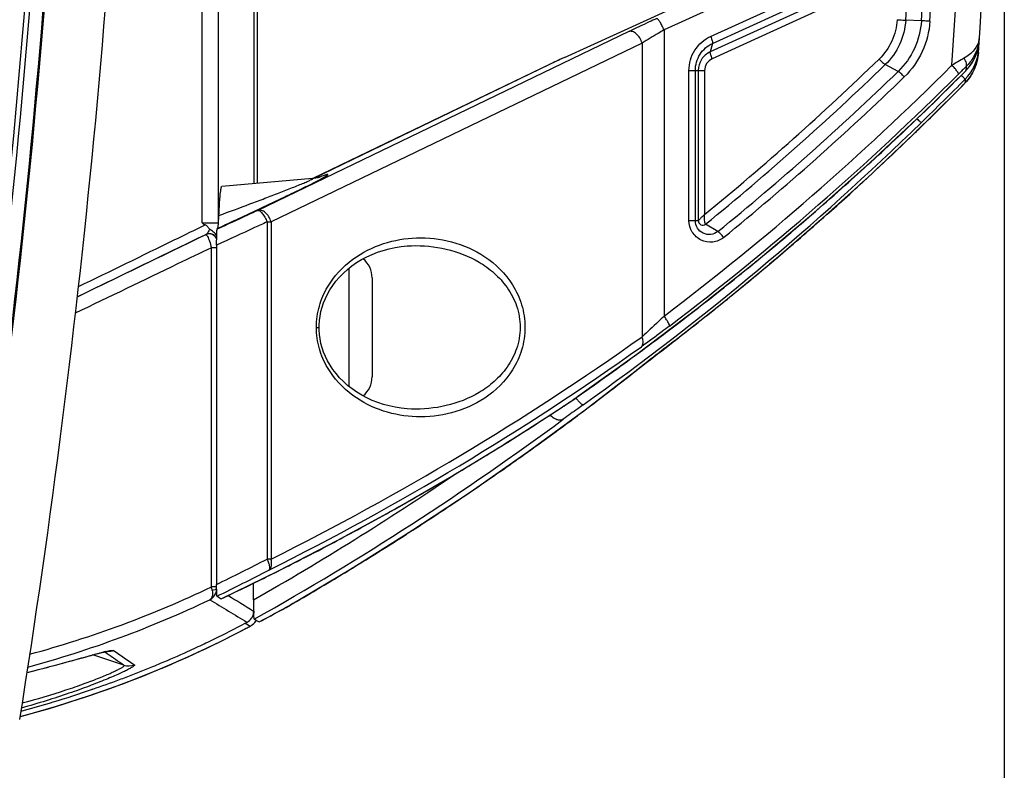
# Model space of a CAD drawing. Header units: millimetres. Extents: x 0 to 420, y 0 to 297.
# Tile 14 of 82: x 154 to 173, y 40 to 55. Entities that reach past the tile are written whole.
import ezdxf

# ---------------------------------------------------------------- set-up
doc = ezdxf.new("R2010")
doc.units = ezdxf.units.MM
doc.header["$LTSCALE"] = 23.1
doc.layers.get('0').update_dxf_attribs({"linetype": 'CONTINUOUS'})
doc.layers.add('06___PRT_ALL_SURFS', color=7, linetype='CONTINUOUS')
doc.layers.add('DIM_PILOTEES', color=7, linetype='CONTINUOUS')
doc.styles.get("Standard").update_dxf_attribs({"font": 'txt', "width": 0.7})
doc.dimstyles.new('DIMSTYLE_3', dxfattribs={"dimtxt": 2.5, "dimasz": 3.5, "dimexe": 2, "dimexo": 0, "dimtad": 1, "dimdec": 1, "dimlfac": 3.333333, "dimdsep": 46, "dimtxsty": 'Standard', "dimblk": '_FILLED', "dimblk1": '_FILLED', "dimblk2": '_FILLED', "dimcen": 0.09, "dimazin": 2, "dimtp": 0.5, "dimtm": 0.5, "dimtfac": 1, "dimtdec": 1, "dimtofl": 0, "dimtmove": 0, "dimatfit": 3, "dimldrblk": '_FILLED', "dimfxl": 0, "dimtolj": 1, "dimarcsym": 0})

# ---------------------------------------------------------------- blocks, each defined once
blk = doc.blocks.new('_FILLED')
at = {"color": 0, "linetype": 'ByBlock'}
blk.add_solid([(0, 0), (-1, 0.1429), (-1, -0.1429)], dxfattribs=at)
blk = doc.blocks.new('*D6')
at = {"layer": 'DIM_PILOTEES', "color": 2, "linetype": 'Continuous'}
for p, q in [((73.66, 69.034), (73.66, 26.35)), ((172.718, 69.034), (172.718, 26.35)), ((73.66, 28.35), (123.189, 28.35)), ((172.718, 28.35), (123.189, 28.35))]:
    blk.add_line(p, q, dxfattribs=at)
at = {"layer": 'DIM_PILOTEES', "color": 2, "linetype": 'Continuous', "xscale": 3.5, "yscale": 3.5, "zscale": 3.5, "rotation": 180}
blk.add_blockref('_FILLED', (73.66, 28.35), dxfattribs=at)
at = {"layer": 'DIM_PILOTEES', "color": 2, "linetype": 'Continuous', "xscale": 3.5, "yscale": 3.5, "zscale": 3.5}
blk.add_blockref('_FILLED', (172.718, 28.35), dxfattribs=at)
at = {"layer": 'DIM_PILOTEES', "color": 2, "linetype": 'Continuous', "insert": (123.189, 31.475), "char_height": 2.5, "width": 13.39286, "attachment_point": 2, "line_spacing_factor": 0.9}
blk.add_mtext('{\\ftxt;\\W0.0001;\\H0.0001;\\~}{\\ftxt;\\W3.5714285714;\\H2.5; }{\\ftxt;\\W0.0001;\\H0.0001;\\~}', dxfattribs=at)

msp = doc.modelspace()

# ---------------------------------------------------------------- linework, layer by layer
at = {"color": 7, "linetype": 'Continuous'}
for p, q in [((169.2475, 55.7271), (166.1975, 54.3353)), ((164.2898, 53.8093), (167.8233, 55.4218)), ((164.2914, 53.8098), (167.8231, 55.4215)), ((167.0896, 54.2109), (169.4427, 55.2847)), ((167.1278, 54.0787), (169.4808, 55.1525)), ((169.4309, 54.9869), (167.0779, 53.9131)), ((157.3437, 50.6374), (157.3437, 54.8745)), ((157.6541, 50.6374), (157.6541, 54.8745)), ((158.3315, 54.8745), (158.3315, 51.3887)), ((158.4036, 51.3951), (158.4036, 54.8745)), ((158.4037, 51.3951), (158.4037, 54.8745)), ((169.4691, 54.8547), (167.1161, 53.7809)), ((171.1288, 54.5104), (170.8276, 54.5221)), ((165.5196, 54.3034), (158.4087, 50.8748)), ((166.1975, 54.3353), (166.1975, 48.8488)), ((165.7743, 54.0847), (158.6634, 50.656)), ((165.7743, 54.0847), (165.7743, 48.454)), ((167.1278, 54.0787), (167.0779, 53.9131)), ((172.2093, 53.9555), (172.2254, 54.0282)), ((164.2898, 53.8093), (164.2255, 53.7798)), ((164.2898, 53.8093), (164.2914, 53.8098)), ((172.223, 53.9048), (172.2227, 53.9003)), ((159.4683, 51.4884), (164.0093, 53.6779)), ((164.0019, 53.6747), (164.0093, 53.6779)), ((170.6831, 53.5401), (170.4369, 53.6716)), ((171.9853, 53.6327), (171.9795, 53.5536)), ((166.6743, 53.5585), (166.9745, 53.5585)), ((166.6743, 50.6819), (166.6743, 53.5585)), ((166.7966, 50.6819), (166.7966, 53.5585)), ((166.8522, 53.5585), (166.8522, 50.6819)), ((166.9745, 53.5585), (166.9745, 50.7991)), ((171.9795, 53.5536), (171.9796, 53.5534)), ((171.962, 53.3149), (171.9618, 53.3122)), ((171.962, 53.3149), (171.9618, 53.3122)), ((171.9645, 53.3147), (171.9618, 53.3122)), ((171.9662, 53.3718), (171.962, 53.3149)), ((171.9677, 53.3912), (171.9662, 53.3718)), ((171.8185, 53.1657), (171.7929, 53.1403)), ((171.8185, 53.1657), (171.793, 53.1401)), ((171.8193, 53.1664), (171.8185, 53.1657)), ((171.8193, 53.1664), (171.8657, 53.2133)), ((171.1405, 52.7222), (171.1402, 52.7217)), ((159.4554, 51.4871), (157.7211, 51.3353)), ((157.3437, 50.6374), (157.6541, 50.6374)), ((158.5885, 50.656), (158.6634, 50.656)), ((158.5885, 50.656), (158.5885, 44.1928)), ((158.6634, 50.656), (158.6634, 44.1928)), ((166.6743, 50.6819), (166.8522, 50.6819)), ((167.2284, 50.4709), (166.9936, 50.6128)), ((169.2066, 50.6999), (169.1059, 50.6119)), ((169.2068, 50.6997), (169.1065, 50.6112)), ((157.4192, 50.4153), (157.4132, 50.4107)), ((157.6306, 50.5149), (157.6421, 50.5328)), ((157.6208, 50.2122), (157.6208, 43.7072)), ((157.6208, 50.1603), (157.5209, 50.1603)), ((157.5209, 43.6579), (157.5209, 50.1603)), ((168.3258, 49.9383), (168.2178, 49.8463)), ((168.3264, 49.9377), (168.218, 49.8461)), ((160.1551, 49.7646), (160.1551, 47.5043)), ((160.5991, 49.5845), (160.5991, 47.6845)), ((159.5324, 48.6345), (159.5847, 48.6345)), ((166.2353, 48.2514), (166.3707, 48.3559)), ((166.4072, 48.3847), (166.3696, 48.3553)), ((166.4074, 48.3844), (166.3696, 48.3553)), ((166.3707, 48.3559), (166.3696, 48.3553)), ((165.7138, 47.8462), (165.6594, 47.804)), ((165.7138, 47.8462), (165.6596, 47.8034)), ((165.7195, 47.8507), (165.7138, 47.8462)), ((165.7199, 47.8506), (165.7138, 47.8462)), ((164.5416, 47.308), (164.5406, 47.3072)), ((164.2248, 47.0931), (164.2299, 47.0964)), ((164.2248, 47.0931), (164.2299, 47.0964)), ((164.225, 47.0929), (164.2769, 47.1273)), ((164.2299, 47.0964), (164.225, 47.0929)), ((161.3807, 44.7476), (161.2594, 44.6703)), ((161.3807, 44.7474), (161.2597, 44.6695)), ((158.6634, 44.1928), (158.5885, 44.1928)), ((160.2242, 44.0203), (160.141, 43.9695)), ((157.621, 43.6579), (157.5209, 43.6579)), ((158.3268, 43.4108), (158.3268, 43.7317)), ((157.6282, 43.4798), (157.7085, 43.4305)), ((157.7085, 43.4305), (157.8621, 43.5051)), ((157.7085, 43.4305), (157.8626, 43.5037)), ((157.709, 43.4304), (157.7085, 43.4305)), ((159.084, 43.3414), (159.029, 43.3092)), ((159.0841, 43.3411), (159.029, 43.3092)), ((159.029, 43.3092), (159.0321, 43.3107)), ((158.343, 43.0424), (158.4346, 42.9866)), ((158.1689, 42.9627), (158.203, 42.98)), ((158.1692, 42.9622), (158.203, 42.98)), ((158.1698, 42.9632), (158.1868, 42.953)), ((158.1698, 42.9632), (158.1868, 42.953)), ((158.1868, 42.953), (158.2141, 42.9365)), ((158.2141, 42.9365), (158.2642, 42.9064)), ((158.2642, 42.9064), (158.267, 42.9077)), ((158.3595, 42.9842), (158.3791, 43.0115)), ((158.3791, 43.0115), (158.3828, 43.0181)), ((158.4349, 42.9866), (158.4346, 42.9866)), ((154.8025, 42.2339), (155.0981, 42.3154)), ((155.0981, 42.3154), (155.1594, 42.3322)), ((155.8447, 42.1604), (155.2482, 42.3563)), ((155.4805, 42.4147), (155.522, 42.3856)), ((155.2381, 41.699), (155.2478, 41.7023)), ((155.2394, 41.6964), (155.2491, 41.6998))]:
    msp.add_line(p, q, dxfattribs=at)
for points in [[(172.2254, 54.0282), (172.2355, 54.102), (172.2375, 54.1284)], [(171.9645, 53.3147), (171.9822, 53.3336), (172.027, 53.3868), (172.0683, 53.4442), (172.1057, 53.5057), (172.1388, 53.571), (172.1672, 53.6399), (172.1904, 53.7123), (172.208, 53.7878), (172.2197, 53.8661), (172.2227, 53.9003)], [(171.9796, 53.5534), (171.9949, 53.5694), (172.0436, 53.6256), (172.0874, 53.6857), (172.1262, 53.7491), (172.1595, 53.8156), (172.1873, 53.8845), (172.2093, 53.9555)], [(164.2255, 53.7798), (164.1795, 53.7585), (164.1349, 53.7378), (164.0919, 53.7176), (164.0509, 53.6981), (164.0119, 53.6795), (159.4675, 51.4883)], [(171.1403, 52.7218), (171.2492, 52.8277), (171.4027, 52.9779), (171.5556, 53.1288), (171.7079, 53.2803), (171.8597, 53.4324), (171.9796, 53.5534)], [(171.8657, 53.2133), (171.8994, 53.2477), (171.9314, 53.2805), (171.9645, 53.3147)], [(166.3707, 48.3559), (167.3011, 49.0899), (168.2486, 49.8717), (169.178, 50.6741), (170.0888, 51.4966), (170.9807, 52.3389), (171.8193, 53.1664)], [(164.5406, 47.3072), (165.6779, 48.1214), (166.8312, 48.9936), (167.9602, 49.8956), (169.0643, 50.8269), (170.1428, 51.7867), (171.1403, 52.7218)], [(159.5985, 51.5129), (159.5988, 51.513), (159.5979, 51.5127), (159.5941, 51.5116), (159.5872, 51.5097), (159.5769, 51.507), (159.563, 51.5037), (159.5453, 51.5), (159.5242, 51.496), (159.5, 51.4922), (159.4732, 51.4889), (159.4554, 51.4871)], [(159.5847, 48.6345), (159.5854, 48.6773), (159.5911, 48.7655), (159.6026, 48.8519), (159.6196, 48.9374), (159.6423, 49.0219), (159.6706, 49.1058), (159.7048, 49.1892), (159.7452, 49.2722), (159.7923, 49.3549), (159.8462, 49.437), (159.9076, 49.5182), (159.9757, 49.5972), (160.0498, 49.6727), (160.1296, 49.7444), (160.2147, 49.8118), (160.3047, 49.8746), (160.3993, 49.9324), (160.498, 49.9852), (160.6005, 50.0326), (160.7063, 50.0744), (160.8151, 50.1105), (160.9265, 50.1408), (161.0402, 50.165), (161.1557, 50.1832), (161.2726, 50.1951), (161.3583, 50.1997)], [(161.3583, 47.0692), (161.2755, 47.0737), (161.1586, 47.0854), (161.0431, 47.1034), (160.9295, 47.1274), (160.8181, 47.1575), (160.7093, 47.1934), (160.6035, 47.2351), (160.501, 47.2823), (160.4023, 47.3348), (160.3077, 47.3925), (160.2176, 47.455), (160.1324, 47.5222), (160.0525, 47.5937), (159.9783, 47.669), (159.91, 47.7477), (159.8484, 47.8289), (159.7942, 47.9108), (159.7469, 47.9935), (159.7062, 48.0764), (159.6718, 48.1597), (159.6433, 48.2436), (159.6205, 48.3281), (159.6032, 48.4135), (159.5915, 48.4999), (159.5855, 48.5879), (159.5847, 48.6345)], [(165.7199, 47.8506), (165.7441, 47.8697), (165.8005, 47.914), (165.8619, 47.962), (165.9279, 48.0134), (165.9985, 48.0682), (166.0734, 48.1263), (166.1524, 48.1874), (166.2353, 48.2514)], [(159.0363, 43.3131), (160.1887, 43.9983), (161.3462, 44.7248), (162.4813, 45.4762), (163.5934, 46.2518), (164.6825, 47.051), (165.7199, 47.8506)], [(164.2769, 47.1273), (164.3203, 47.1563), (164.366, 47.1872), (164.4141, 47.2199), (164.4643, 47.2544), (164.5165, 47.2904), (164.5406, 47.3072)], [(157.709, 43.4304), (158.8081, 43.9665), (159.9317, 44.5471), (161.0386, 45.1524), (162.1283, 45.7821), (163.2006, 46.4357), (164.225, 47.0929)], [(158.4349, 42.9866), (158.4924, 43.0173), (158.6078, 43.0793), (158.723, 43.1417), (158.8381, 43.2043), (158.953, 43.2672), (159.032, 43.3107)], [(153.8552, 41.1739), (153.9109, 41.1879), (154.5495, 41.3706), (155.1863, 41.5752), (155.8204, 41.8019), (156.4505, 42.0506), (157.0756, 42.3214), (157.6948, 42.6143), (158.267, 42.9077)], [(158.267, 42.9077), (158.283, 42.9169), (158.3111, 42.9365), (158.3368, 42.959), (158.3595, 42.9842)], [(155.1594, 42.3322), (155.2159, 42.3475), (155.2424, 42.3547), (155.2676, 42.3615), (155.2918, 42.3679), (155.3147, 42.3739), (155.3365, 42.3796), (155.3572, 42.385), (155.3768, 42.39), (155.3953, 42.3946), (155.4126, 42.3989), (155.4289, 42.4028), (155.4441, 42.4064), (155.4581, 42.4097), (155.4711, 42.4127), (155.483, 42.4153), (155.4938, 42.4175), (155.5035, 42.4195), (155.512, 42.4211), (155.5193, 42.4225), (155.5253, 42.4235), (155.53, 42.4242), (155.5333, 42.4247), (155.5338, 42.4248)], [(153.9829, 42.0179), (154.0224, 42.0278), (154.0838, 42.0433), (154.1438, 42.0586), (154.2025, 42.0736), (154.2598, 42.0885), (154.3158, 42.1031), (154.3705, 42.1174), (154.4238, 42.1315), (154.4758, 42.1453), (154.5265, 42.1589), (154.5758, 42.1722), (154.6238, 42.1851), (154.6704, 42.1978), (154.7158, 42.2102), (154.8025, 42.2339)]]:
    msp.add_lwpolyline(points, dxfattribs=at)
for centre, radius, start, end in [((-58.5645, 69.0345), 230.7916, 356.179959, 3.820042), ((-58.6733, 69.0345), 231.3915, 356.251007, 3.748993), ((-62.4771, 69.1544), 233.7631, 356.411242, 359.970622), ((-62.3608, 69.1544), 233.9484, 356.411223, 359.970629), ((-62.3393, 69.1542), 234.0895, 356.411363, 359.970686), ((-21.3056, 69.0348), 175.8343, 351.299123, 358.980441), ((-21.3013, 69.0348), 175.9254, 351.298914, 358.980418), ((-21.1355, 69.0348), 176.0153, 351.216918, 358.980961), ((-21.0896, 69.0348), 175.991, 351.214689, 358.98082), ((171.3902, 54.2461), 0.8532, 345.13319, 356.30047), ((171.8765, 54.2147), 0.3659, 348.74789, 356.29712), ((171.3391, 54.1864), 0.9003, 318.08422, 351.95598), ((171.3388, 54.1865), 0.9006, 351.95341, 356.30328), ((170.5239, 40.109), 15.0519, 114.46072, 115.52261), ((187.5704, 26.8417), 31.1538, 120.09887, 120.5947), ((171.3274, 54.026), 0.9016, 315.24521, 356.27013), ((168.3897, 44.5921), 10.0866, 115.5549, 115.73941), ((133.5191, 91.9005), 54.0493, 307.20028, 314.96489), ((133.1382, 92.169), 53.4449, 309.27964, 314.08104), ((133.2284, 92.0916), 53.4843, 309.1468, 314.08227), ((190.4633, 34.8693), 26.3344, 134.561, 135.00321), ((133.4756, 91.9005), 54.2891, 307.20157, 314.96604), ((133.2801, 92.1624), 53.7649, 309.155, 314.08111), ((133.2988, 92.1604), 53.9082, 309.15507, 314.0811), ((133.1537, 91.8961), 54.5673, 314.11856, 315.35883), ((171.3396, 54.1858), 0.8996, 315.34343, 318.08688), ((133.0955, 91.9067), 54.7219, 314.02967, 315.26409), ((161.1868, 63.7174), 14.9789, 315.21637, 315.77865), ((162.4747, 62.4625), 13.1808, 315.78322, 315.90722), ((163.1461, 61.8122), 12.2461, 315.90696, 316.04476), ((171.3144, 53.9418), 0.9031, 315.80102, 316.03207), ((132.7727, 91.9021), 55.0007, 314.14434, 315.1903), ((133.474, 91.9028), 54.3497, 312.36719, 313.87128), ((132.7742, 91.901), 54.9417, 305.45676, 314.27469), ((132.7731, 91.9016), 55.0001, 313.8868, 314.14435), ((132.7744, 91.9004), 54.9983, 312.59908, 313.88679), ((133.465, 91.9125), 54.3629, 311.65533, 312.36726), ((160.9099, 47.9579), 3.7927, 109.6446, 110.39477), ((161.5216, 46.3015), 5.5585, 110.35442, 110.59454), ((157.2897, 55.8598), 4.9621, 297.6506, 298.1588), ((132.7733, 91.9016), 55, 311.4853, 312.59906), ((133.4736, 91.9028), 54.35, 310.85353, 311.65534), ((133.4803, 91.8952), 54.3398, 309.73763, 310.85347), ((81.6556, 214.4398), 180.664, 294.872232, 295.013742), ((151.5677, 50.6375), 6.0864, 359.7575, 359.99862), ((132.7736, 91.9013), 54.9995, 310.27222, 311.34593), ((157.4776, 50.2769), 0.1486, 112.9279, 115.71574), ((157.4842, 50.2801), 0.15, 23.1811, 115.6857), ((157.4782, 50.2755), 0.15, 17.03104, 112.92095), ((133.4789, 91.8969), 54.342, 309.37132, 309.73763), ((160.123, 49.5845), 0.4761, 0, 49.92751), ((133.4791, 91.8967), 54.3417, 307.89981, 309.37131), ((132.7744, 91.9004), 54.9983, 309.03151, 310.12436), ((132.7726, 91.9026), 55.0012, 307.70009, 309.0315), ((133.4743, 91.903), 54.3497, 307.09012, 307.89973), ((133.4662, 91.9137), 54.3631, 306.38359, 307.09014), ((134.8896, 91.9295), 53.329, 296.47414, 305.3897), ((134.7333, 91.9296), 53.5688, 296.48093, 305.39587), ((133.4734, 91.9038), 54.3509, 304.86347, 306.38366), ((130.9031, 91.944), 56.1819, 307.09275, 308.21703), ((181.849, 27.4008), 26.0454, 128.10402, 128.26399), ((160.123, 47.6845), 0.4761, 310.06671, 360), ((156.1601, 59.3113), 14.6399, 303.65437, 304.92529), ((165.6686, 48.1665), 1.4587, 217.31194, 218.13131), ((134.7372, 91.9281), 53.6628, 301.88014, 303.33256), ((158.4689, 55.8522), 10.4811, 303.34315, 303.62759), ((130.9025, 91.9448), 56.1829, 306.72636, 307.09274), ((130.9017, 91.9518), 56.0817, 299.29518, 306.50649), ((130.898, 91.9508), 56.1904, 305.78885, 306.72635), ((134.7353, 91.9311), 53.6664, 301.39101, 301.88014), ((130.9027, 91.9444), 56.1824, 305.48152, 305.78883), ((134.7333, 91.9344), 53.6702, 300.4835, 301.39099), ((130.9005, 91.9476), 56.1863, 304.31457, 305.48151), ((130.7203, 91.9521), 55.8424, 299.62777, 304.26247), ((134.7338, 91.9335), 53.6692, 299.87528, 300.4835), ((130.897, 91.9525), 56.1923, 304.03524, 304.31462), ((134.7378, 91.9266), 53.6612, 299.14781, 299.87528), ((130.8983, 91.9506), 56.19, 302.85318, 304.03524), ((134.7381, 91.9261), 53.6606, 298.47002, 299.14779), ((134.7346, 91.9326), 53.668, 297.8468, 298.47001), ((130.8971, 91.9524), 56.1922, 301.46028, 302.70642), ((134.7313, 91.939), 53.6752, 297.07647, 297.84681), ((132.1577, 95.6645), 57.8612, 296.108521, 297.180665), ((132.2052, 94.9964), 57.4481, 296.265894, 297.373882), ((134.7329, 91.9358), 53.6716, 296.5658, 297.07646), ((134.7334, 91.9347), 53.6705, 295.52772, 296.56579), ((130.8945, 91.9565), 56.1971, 300.1072, 301.36091), ((148.5516, 62.5341), 20.8988, 285.21561, 295.41549), ((156.1657, 43.3167), 1.3976, 11.36343, 14.13293), ((148.5476, 62.2189), 20.8239, 285.17644, 295.43758), ((157.3839, 43.6285), 0.2404, 296.72232, 335.0485), ((199.3976, 111.3005), 79.7789, 238.313516, 238.911686), ((157.3805, 43.63), 0.2442, 335.06175, 351.45653), ((164.6292, 43.4139), 6.3025, 180.028, 181.6384), ((163.2939, 43.3754), 4.9666, 181.63527, 182.19699), ((134.2246, 88.3001), 51.3755, 298.11462, 298.8688), ((158.9769, 43.4157), 0.1186, 296.05254, 297.74819), ((158.9161, 43.5209), 0.24, 298.90464, 300.05093), ((158.9767, 43.416), 0.1189, 297.74873, 300.07253), ((162.2882, 43.3368), 3.9602, 182.19629, 182.60081), ((148.5361, 61.1776), 20.6996, 284.89275, 297.79411), ((148.5069, 61.3033), 20.7306, 295.95471, 297.78075), ((148.5275, 61.1953), 20.7192, 297.79237, 298.02999), ((158.1268, 43.1707), 0.2978, 297.46968, 298.07187), ((158.1259, 43.1723), 0.2996, 298.07551, 302.44252), ((158.1255, 43.173), 0.3005, 302.44027, 307.91436), ((158.1245, 43.1738), 0.3017, 307.95788, 323.53262), ((158.1248, 43.1734), 0.3013, 323.56498, 328.76615), ((148.5032, 61.3109), 20.7391, 295.79116, 295.95485), ((148.5063, 61.3042), 20.7317, 294.37572, 294.88838), ((148.5036, 61.31), 20.7381, 294.88839, 295.79117), ((156.3198, 38.8539), 3.6608, 103.0579, 103.86496), ((196.8078, 101.2276), 71.8812, 234.94506, 235.258734), ((197.7196, 103.1309), 73.8481, 235.269201, 235.644144), ((148.5114, 61.2929), 20.7193, 292.81793, 294.37574), ((155.9374, 42.4455), 0.2997, 251.99779, 291.01355), ((148.5145, 61.2856), 20.7114, 290.85116, 292.37847), ((148.5129, 61.2896), 20.7157, 292.37844, 292.81783), ((148.5179, 61.2768), 20.702, 290.47528, 290.85106), ((148.5206, 61.2696), 20.6942, 288.97398, 290.47526), ((148.5189, 61.2745), 20.6994, 286.76828, 288.94559), ((148.5258, 61.2516), 20.6755, 284.98728, 286.54883), ((148.5223, 61.2635), 20.6879, 286.54879, 286.76812)]:
    msp.add_arc(centre, radius, start, end, dxfattribs=at)
for points, knots in [([(166.0556, 54.5541), (166.0075, 54.5321), (165.8283, 54.4499), (165.6496, 54.3661), (165.5196, 54.3034)], [0, 0, 0, 0, 0.2680497, 1, 1, 1, 1]), ([(166.1975, 54.3353), (166.1847, 54.3643), (166.1588, 54.4181), (166.1199, 54.4867), (166.0889, 54.5309), (166.0684, 54.5506), (166.059, 54.5548), (166.0556, 54.5541)], [0, 0, 0, 0, 0.359277, 0.6733279, 0.8946545, 0.9612731, 1, 1, 1, 1]), ([(170.6653, 54.5319), (170.6565, 54.391), (170.5866, 54.1104), (170.4195, 53.8743), (170.3185, 53.7765)], [0, 0, 0, 0, 0.5011582, 1, 1, 1, 1]), ([(170.8276, 54.5221), (170.8176, 54.3633), (170.7388, 54.0475), (170.5507, 53.7817), (170.4369, 53.6716)], [0, 0, 0, 0, 0.5011571, 1, 1, 1, 1]), ([(170.6653, 54.5319), (170.6816, 54.5309), (170.7357, 54.5275), (170.7898, 54.5242), (170.8277, 54.5227)], [0, 0, 0, 0, 0.3004532, 1, 1, 1, 1]), ([(171.1288, 54.5104), (171.1174, 54.3293), (171.0274, 53.969), (170.8128, 53.6657), (170.6831, 53.5401)], [0, 0, 0, 0, 0.5011571, 1, 1, 1, 1]), ([(171.2912, 54.5019), (171.2788, 54.3028), (171.1801, 53.9067), (170.9441, 53.5733), (170.8015, 53.4352)], [0, 0, 0, 0, 0.5011582, 1, 1, 1, 1]), ([(171.2912, 54.5019), (171.275, 54.503), (171.2209, 54.5063), (171.1668, 54.5097), (171.1289, 54.5112)], [0, 0, 0, 0, 0.3004533, 1, 1, 1, 1]), ([(165.7743, 54.0847), (165.7647, 54.1193), (165.736, 54.1845), (165.6726, 54.2623), (165.5979, 54.3103), (165.5412, 54.312), (165.5196, 54.3034)], [0, 0, 0, 0, 0.2933476, 0.5732052, 0.8098122, 1, 1, 1, 1]), ([(166.1975, 54.3353), (166.1597, 54.3134), (166.0179, 54.231), (165.8769, 54.1473), (165.7743, 54.0847)], [0, 0, 0, 0, 0.266437, 1, 1, 1, 1]), ([(166.6743, 53.5585), (166.6743, 53.6934), (166.7521, 53.9679), (166.9679, 54.1554), (167.0896, 54.2109)], [0, 0, 0, 0, 0.5020639, 1, 1, 1, 1]), ([(167.0896, 54.2109), (167.096, 54.1964), (167.1073, 54.169), (167.1204, 54.1309), (167.1274, 54.1017), (167.1296, 54.0846), (167.1278, 54.0787)], [0, 0, 0, 0, 0.3427395, 0.6417728, 0.8672777, 1, 1, 1, 1]), ([(166.7966, 53.5585), (166.7966, 53.6661), (166.8586, 53.885), (167.0307, 54.0345), (167.1278, 54.0787)], [0, 0, 0, 0, 0.5020639, 1, 1, 1, 1]), ([(172.2353, 54.1433), (172.2217, 54.075), (172.146, 53.9323), (172.0202, 53.8371), (171.947, 53.7947)], [0, 0, 0, 0, 0.4514453, 1, 1, 1, 1]), ([(172.2148, 54.0272), (172.1955, 53.9546), (172.1361, 53.8109), (172.0409, 53.6879), (171.9853, 53.6327)], [0, 0, 0, 0, 0.4893687, 1, 1, 1, 1]), ([(167.0779, 53.9131), (167.0118, 53.8829), (166.8944, 53.781), (166.8522, 53.6318), (166.8522, 53.5585)], [0, 0, 0, 0, 0.4979361, 1, 1, 1, 1]), ([(167.0779, 53.9131), (167.0761, 53.9072), (167.0783, 53.8901), (167.0853, 53.8609), (167.0984, 53.8228), (167.1097, 53.7954), (167.1161, 53.7809)], [0, 0, 0, 0, 0.1327223, 0.3582272, 0.6572605, 1, 1, 1, 1]), ([(171.9853, 53.6327), (171.9994, 53.6495), (171.9974, 53.6951), (171.9763, 53.7472), (171.9579, 53.7786), (171.947, 53.7947)], [0, 0, 0, 0, 0.3802146, 0.6632826, 1, 1, 1, 1]), ([(172.2227, 53.9003), (172.2153, 53.7943), (172.1635, 53.5793), (172.041, 53.3942), (171.9644, 53.3148)], [0, 0, 0, 0, 0.4906505, 1, 1, 1, 1]), ([(172.2271, 53.9674), (172.2271, 53.9671), (172.2252, 53.9674), (172.223, 53.967), (172.218, 53.9673), (172.2145, 53.9673), (172.2124, 53.9674)], [0, 0, 0, 0, 0.0653227, 0.2541746, 0.5663232, 1, 1, 1, 1]), ([(167.1161, 53.7809), (167.0746, 53.762), (167.001, 53.6981), (166.9745, 53.6045), (166.9745, 53.5585)], [0, 0, 0, 0, 0.4979362, 1, 1, 1, 1]), ([(170.3185, 53.7765), (170.34, 53.7535), (170.3714, 53.7223), (170.4118, 53.6883), (170.4292, 53.6757), (170.4369, 53.6716)], [0, 0, 0, 0, 0.5960227, 0.8347617, 1, 1, 1, 1]), ([(171.841, 53.4895), (171.8423, 53.4917), (171.8411, 53.4994), (171.8318, 53.519), (171.8071, 53.5539), (171.7663, 53.6032), (171.7329, 53.6392), (171.7143, 53.6585)], [0, 0, 0, 0, 0.0350537, 0.0980716, 0.3120615, 0.6248613, 1, 1, 1, 1]), ([(170.8015, 53.4352), (170.78, 53.4581), (170.7486, 53.4893), (170.7082, 53.5234), (170.6908, 53.536), (170.6831, 53.5401)], [0, 0, 0, 0, 0.5960228, 0.8347617, 1, 1, 1, 1]), ([(171.9677, 53.3912), (171.9652, 53.3927), (171.9584, 53.4002), (171.9428, 53.414), (171.9198, 53.4368), (171.9017, 53.4543), (171.8916, 53.4642)], [0, 0, 0, 0, 0.0813537, 0.2835439, 0.5954745, 1, 1, 1, 1]), ([(171.0437, 52.6311), (171.0544, 52.6211), (171.0735, 52.6034), (171.0987, 52.5818), (171.1155, 52.5688), (171.1245, 52.5637), (171.1278, 52.5624), (171.1289, 52.5628)], [0, 0, 0, 0, 0.3994831, 0.7087608, 0.9112416, 0.9694271, 1, 1, 1, 1]), ([(159.6314, 51.4849), (159.6488, 51.4942), (159.6791, 51.5108), (159.7139, 51.5309), (159.7342, 51.5439), (159.7445, 51.5512), (159.75, 51.5561), (159.7543, 51.5609), (159.7501, 51.5642), (159.7438, 51.5629), (159.7341, 51.5616), (159.7207, 51.558), (159.7038, 51.5532), (159.6747, 51.5439), (159.6514, 51.5358), (159.6349, 51.5299)], [0, 0, 0, 0, 0.220163, 0.3861638, 0.4470062, 0.4924689, 0.5224416, 0.5379607, 0.5482925, 0.570411, 0.607232, 0.6587773, 0.7245254, 0.8038323, 1, 1, 1, 1]), ([(157.6641, 50.7781), (157.8629, 50.851), (158.1571, 50.9601), (158.5421, 51.1059), (158.7722, 51.1945), (158.9479, 51.2632), (159.0706, 51.3118), (159.184, 51.3575), (159.2712, 51.3934), (159.3334, 51.4198), (159.3728, 51.4369), (159.4061, 51.452), (159.4295, 51.4632), (159.4443, 51.4709), (159.4524, 51.4755), (159.4586, 51.4794), (159.4621, 51.4823), (159.4647, 51.4848), (159.4633, 51.4873), (159.4597, 51.4873), (159.4571, 51.4873), (159.4554, 51.4871)], [0, 0, 0, 0, 0.3264795, 0.4839735, 0.6348987, 0.7066863, 0.7749611, 0.8384569, 0.8952801, 0.9203591, 0.9426317, 0.961586, 0.9766715, 0.9826103, 0.987421, 0.9910691, 0.9935546, 0.9949528, 0.9957956, 0.9973602, 1, 1, 1, 1]), ([(157.6641, 50.7781), (157.6677, 50.8574), (157.6735, 50.9685), (157.6832, 51.1058), (157.6902, 51.1853), (157.6972, 51.247), (157.7045, 51.2938), (157.7106, 51.3191), (157.7171, 51.335), (157.7211, 51.3353)], [0, 0, 0, 0, 0.422687, 0.5928926, 0.7344, 0.8462886, 0.9277138, 0.9782414, 1, 1, 1, 1]), ([(158.0467, 50.721), (158.3364, 50.8562), (158.7526, 51.0516), (159.2675, 51.3002), (159.4934, 51.4124), (159.5925, 51.4643)], [0, 0, 0, 0, 0.5589996, 0.8041619, 1, 1, 1, 1]), ([(158.4087, 50.8748), (158.344, 50.8449), (158.0847, 50.7248), (157.8253, 50.6049), (157.6306, 50.5149)], [0, 0, 0, 0, 0.2492337, 1, 1, 1, 1]), ([(157.6421, 50.5328), (157.6438, 50.5353), (157.6458, 50.5436), (157.6486, 50.559), (157.6513, 50.5814), (157.6553, 50.6234), (157.6598, 50.6897), (157.6627, 50.7464), (157.6641, 50.7781)], [0, 0, 0, 0, 0.0360866, 0.1006138, 0.1923432, 0.3095922, 0.6137353, 1, 1, 1, 1]), ([(158.6634, 50.656), (158.6538, 50.6906), (158.6251, 50.7559), (158.5616, 50.8336), (158.487, 50.8817), (158.4303, 50.8834), (158.4087, 50.8748)], [0, 0, 0, 0, 0.2933325, 0.5732054, 0.8098203, 1, 1, 1, 1]), ([(158.4087, 50.8748), (158.421, 50.8788), (158.4455, 50.8679), (158.4715, 50.8458), (158.5069, 50.8068), (158.5482, 50.7437), (158.5759, 50.6868), (158.5885, 50.656)], [0, 0, 0, 0, 0.1317174, 0.2329563, 0.3576771, 0.6615737, 1, 1, 1, 1]), ([(166.9745, 50.7991), (166.9608, 50.7861), (166.9343, 50.7618), (166.9029, 50.7315), (166.881, 50.7097), (166.8683, 50.696), (166.8591, 50.6876), (166.8542, 50.6821), (166.8522, 50.6819)], [0, 0, 0, 0, 0.3333445, 0.6375734, 0.770429, 0.8826674, 0.9637453, 1, 1, 1, 1]), ([(166.9936, 50.6128), (166.9898, 50.6151), (166.9841, 50.6247), (166.9763, 50.6493), (166.9737, 50.6897), (166.972, 50.7425), (166.9731, 50.78), (166.9745, 50.7991)], [0, 0, 0, 0, 0.0693963, 0.1642217, 0.4107509, 0.6972871, 1, 1, 1, 1]), ([(157.4053, 50.598), (157.204, 50.4997), (156.3919, 50.1035), (155.5796, 49.7076), (154.9687, 49.4101)], [0, 0, 0, 0, 0.2479425, 1, 1, 1, 1]), ([(157.4053, 50.598), (157.4235, 50.5901), (157.4519, 50.5614), (157.4742, 50.5304), (157.486, 50.516)], [0, 0, 0, 0, 0.5156614, 1, 1, 1, 1]), ([(158.5885, 50.656), (158.5082, 50.6191), (158.1857, 50.471), (157.8631, 50.3231), (157.6208, 50.2122)], [0, 0, 0, 0, 0.2490617, 1, 1, 1, 1]), ([(167.3377, 50.3578), (167.279, 50.3101), (167.1313, 50.2468), (166.8955, 50.288), (166.7178, 50.4494), (166.6743, 50.6053), (166.6743, 50.6819)], [0, 0, 0, 0, 0.2490012, 0.4974984, 0.7477471, 1, 1, 1, 1]), ([(167.2284, 50.4709), (167.1902, 50.4398), (167.094, 50.3987), (166.9405, 50.4255), (166.8249, 50.5306), (166.7966, 50.632), (166.7966, 50.6819)], [0, 0, 0, 0, 0.2489997, 0.4974978, 0.7477474, 1, 1, 1, 1]), ([(166.8522, 50.6819), (166.8522, 50.6656), (166.8615, 50.6324), (166.8993, 50.598), (166.9495, 50.5893), (166.981, 50.6027), (166.9936, 50.6128)], [0, 0, 0, 0, 0.2522541, 0.5022455, 0.7506243, 1, 1, 1, 1]), ([(157.4132, 50.4107), (157.2093, 50.3118), (156.3871, 49.9129), (155.5647, 49.5143), (154.9461, 49.2147)], [0, 0, 0, 0, 0.247939, 1, 1, 1, 1]), ([(157.4192, 50.4153), (157.2148, 50.3161), (156.3906, 49.9163), (155.5663, 49.5168), (154.9463, 49.2165)], [0, 0, 0, 0, 0.2479605, 1, 1, 1, 1]), ([(157.4132, 50.4107), (157.4178, 50.4126), (157.4334, 50.3995), (157.4396, 50.387), (157.4447, 50.3776)], [0, 0, 0, 0, 0.3155241, 1, 1, 1, 1]), ([(157.486, 50.516), (157.4755, 50.4939), (157.4598, 50.4635), (157.4365, 50.4305), (157.4251, 50.4183), (157.4192, 50.4153)], [0, 0, 0, 0, 0.6023061, 0.835005, 1, 1, 1, 1]), ([(157.6231, 50.3853), (157.6098, 50.4153), (157.5763, 50.455), (157.5219, 50.4873), (157.4954, 50.5046), (157.486, 50.516)], [0, 0, 0, 0, 0.5141731, 0.7691717, 1, 1, 1, 1]), ([(157.6208, 50.2122), (157.6208, 50.2489), (157.6212, 50.3022), (157.6224, 50.3705), (157.6235, 50.4149), (157.625, 50.4524), (157.6262, 50.4823), (157.6287, 50.5017), (157.6289, 50.5123), (157.6306, 50.5149)], [0, 0, 0, 0, 0.36288, 0.528109, 0.6759206, 0.8018025, 0.9011417, 0.9689309, 1, 1, 1, 1]), ([(167.3377, 50.3578), (167.3182, 50.3825), (167.2896, 50.4161), (167.2521, 50.4529), (167.2358, 50.4665), (167.2284, 50.4709)], [0, 0, 0, 0, 0.5980961, 0.8361816, 1, 1, 1, 1]), ([(157.4447, 50.3776), (157.4606, 50.3482), (157.4883, 50.276), (157.5103, 50.2024), (157.5209, 50.1603)], [0, 0, 0, 0, 0.4347871, 1, 1, 1, 1]), ([(159.5324, 48.6341), (159.5324, 48.772), (159.571, 49.0431), (159.7755, 49.515), (160.1926, 49.9616), (160.8043, 50.2671), (161.2381, 50.3422), (161.4506, 50.3496)], [0, 0, 0, 0, 0.1461813, 0.2858331, 0.5402423, 0.7745382, 1, 1, 1, 1]), ([(161.3581, 50.1997), (161.5795, 50.2075), (162.0315, 50.165), (162.5687, 49.9561), (162.9515, 49.6795), (163.206, 49.3998), (163.3919, 49.0454), (163.4629, 48.6343), (163.3918, 48.2232), (163.2057, 47.8688), (162.9511, 47.5891), (162.5683, 47.3126), (162.0312, 47.1039), (161.5794, 47.0615), (161.3581, 47.0692)], [0, 0, 0, 0, 0.1151584, 0.2330434, 0.2947199, 0.3593454, 0.4279204, 0.5000289, 0.572142, 0.640724, 0.7053566, 0.7670348, 0.8848909, 1, 1, 1, 1]), ([(161.4506, 50.3496), (161.6759, 50.3575), (162.1391, 50.3065), (162.8007, 50.0164), (163.2594, 49.5621), (163.4878, 49.0681), (163.5537, 48.6343), (163.4876, 48.2004), (163.2591, 47.7065), (162.8003, 47.2523), (162.1389, 46.9624), (161.6758, 46.9114), (161.4506, 46.9193)], [0, 0, 0, 0, 0.1130643, 0.2299478, 0.35668, 0.4265546, 0.5000337, 0.5735164, 0.6433969, 0.7701373, 0.8869893, 1, 1, 1, 1]), ([(157.5209, 50.1603), (157.3053, 50.0565), (156.4353, 49.6382), (155.5652, 49.2201), (154.9107, 48.9059)], [0, 0, 0, 0, 0.2478785, 1, 1, 1, 1]), ([(166.1975, 48.8488), (166.161, 48.8137), (166.0214, 48.6805), (165.8801, 48.5491), (165.7743, 48.454)], [0, 0, 0, 0, 0.2625308, 1, 1, 1, 1]), ([(166.2999, 48.6585), (166.3016, 48.6606), (166.3021, 48.6688), (166.2959, 48.6906), (166.2764, 48.7299), (166.2423, 48.7857), (166.2136, 48.8268), (166.1975, 48.8488)], [0, 0, 0, 0, 0.0370613, 0.1010941, 0.3157192, 0.6276698, 1, 1, 1, 1]), ([(161.4506, 46.9193), (161.2381, 46.9267), (160.8044, 47.0018), (160.1929, 47.3072), (159.7758, 47.7535), (159.5712, 48.2252), (159.5324, 48.4962), (159.5324, 48.6341)], [0, 0, 0, 0, 0.2254807, 0.4597797, 0.7141736, 0.8538141, 1, 1, 1, 1]), ([(166.2999, 48.6585), (166.2529, 48.6228), (166.0749, 48.4887), (165.8951, 48.3568), (165.7615, 48.2619)], [0, 0, 0, 0, 0.2647609, 1, 1, 1, 1]), ([(165.7615, 48.2619), (165.7719, 48.2705), (165.7894, 48.2953), (165.7987, 48.3425), (165.7939, 48.3974), (165.7821, 48.4348), (165.7743, 48.454)], [0, 0, 0, 0, 0.1984197, 0.4269809, 0.6955091, 1, 1, 1, 1]), ([(166.3696, 48.3553), (166.3167, 48.3145), (166.1188, 48.1617), (165.9209, 48.0088), (165.7767, 47.8956)], [0, 0, 0, 0, 0.2671754, 1, 1, 1, 1]), ([(164.6452, 47.1481), (164.6398, 47.1459), (164.6214, 47.1571), (164.5962, 47.179), (164.5598, 47.2179), (164.5347, 47.2485), (164.5211, 47.2658)], [0, 0, 0, 0, 0.1009158, 0.3104157, 0.6189509, 1, 1, 1, 1]), ([(164.6452, 47.1481), (164.6105, 47.1234), (164.4835, 47.0327), (164.3568, 46.9415), (164.2655, 46.8739)], [0, 0, 0, 0, 0.272571, 1, 1, 1, 1]), ([(164.2655, 46.8739), (164.2488, 46.8633), (164.2063, 46.8506), (164.1377, 46.8621), (164.0699, 46.8982), (164.0304, 46.9352), (164.0124, 46.9564)], [0, 0, 0, 0, 0.2072023, 0.441607, 0.7091015, 1, 1, 1, 1]), ([(158.5885, 44.1928), (158.5988, 44.1688), (158.6177, 44.1245), (158.6332, 44.0616), (158.6376, 44.0143), (158.6279, 43.9866), (158.6196, 43.981)], [0, 0, 0, 0, 0.3516235, 0.6489829, 0.865713, 1, 1, 1, 1]), ([(158.6196, 43.981), (158.6329, 43.9889), (158.6569, 44.0138), (158.6752, 44.0655), (158.6778, 44.1274), (158.6697, 44.1706), (158.6634, 44.1928)], [0, 0, 0, 0, 0.2011587, 0.4315524, 0.6997441, 1, 1, 1, 1]), ([(157.6216, 43.6233), (157.6147, 43.6138), (157.5841, 43.6008), (157.5547, 43.5947), (157.5358, 43.5921)], [0, 0, 0, 0, 0.3815141, 1, 1, 1, 1]), ([(157.6282, 43.4798), (157.6267, 43.4807), (157.6268, 43.4883), (157.6245, 43.5003), (157.6239, 43.5222), (157.6226, 43.5503), (157.6219, 43.5847), (157.621, 43.6376), (157.6208, 43.679), (157.6208, 43.7072)], [0, 0, 0, 0, 0.0228677, 0.0816125, 0.176031, 0.3026791, 0.455593, 0.6274665, 1, 1, 1, 1]), ([(157.5358, 43.5921), (157.5398, 43.5722), (157.544, 43.5343), (157.539, 43.4708), (157.5151, 43.4267), (157.492, 43.4138)], [0, 0, 0, 0, 0.3150462, 0.5873544, 1, 1, 1, 1]), ([(158.203, 42.98), (158.2376, 42.9983), (158.2786, 43.0354), (158.3041, 43.0814), (158.3097, 43.0936)], [0, 0, 0, 0, 0.7444864, 1, 1, 1, 1]), ([(158.3359, 43.0926), (158.3355, 43.0973), (158.334, 43.1187), (158.3329, 43.1402), (158.3321, 43.1571)], [0, 0, 0, 0, 0.2162799, 1, 1, 1, 1]), ([(158.343, 43.0424), (158.3416, 43.0432), (158.3409, 43.0491), (158.3388, 43.0584), (158.3374, 43.0741), (158.3364, 43.0859), (158.3359, 43.0926)], [0, 0, 0, 0, 0.0931844, 0.297933, 0.60317, 1, 1, 1, 1]), ([(153.9834, 42.0183), (154.278, 42.0919), (154.6826, 42.2005), (155.1675, 42.3355), (155.3604, 42.3878), (155.4425, 42.408)], [0, 0, 0, 0, 0.6031167, 0.8319805, 1, 1, 1, 1]), ([(155.4927, 42.42), (155.513, 42.4247), (155.5484, 42.4325), (155.5949, 42.4408), (155.6253, 42.4435), (155.6423, 42.4428), (155.6468, 42.4397)], [0, 0, 0, 0, 0.3996726, 0.6975146, 0.8953817, 1, 1, 1, 1]), ([(156.0448, 42.1657), (156.054, 42.1594), (156.0182, 42.1292), (155.9859, 42.1107), (155.9236, 42.0755), (155.8469, 42.0377), (155.7483, 41.9915), (155.6311, 41.9399), (155.4389, 41.8591), (155.1576, 41.7492), (154.7757, 41.6124), (154.3438, 41.4713), (154.0391, 41.3812), (153.8803, 41.3366)], [0, 0, 0, 0, 0.0143068, 0.0339052, 0.0624673, 0.1000597, 0.146576, 0.2017627, 0.2652335, 0.4149353, 0.5908134, 0.7875167, 1, 1, 1, 1]), ([(155.8447, 42.1604), (155.8464, 42.1594), (155.8496, 42.1563), (155.8485, 42.1488), (155.8429, 42.1414), (155.8335, 42.1324), (155.8197, 42.1219), (155.7927, 42.1041), (155.7472, 42.0784), (155.6785, 42.0437), (155.5917, 42.0034), (155.4869, 41.9578), (155.3141, 41.8867), (155.0593, 41.7901), (154.57, 41.6211), (154.1737, 41.5036), (153.8942, 41.4285)], [0, 0, 0, 0, 0.0028016, 0.005626, 0.0098275, 0.0159364, 0.0241437, 0.0345365, 0.0620448, 0.0986272, 0.144237, 0.1986683, 0.261572, 0.4108048, 0.5871767, 1, 1, 1, 1])]:
    msp.add_open_spline(points, degree=3, knots=knots, dxfattribs=at)
for points in [[(157.3437, 50.6374), (157.3601, 50.6193), (157.3829, 50.6076), (157.4053, 50.598)], [(157.843, 43.4956), (158.0057, 43.3955), (158.1676, 43.2943), (158.3306, 43.1948)], [(158.3097, 43.0936), (158.3226, 43.1221), (158.3301, 43.1538), (158.3313, 43.1851)], [(155.6468, 42.4397), (155.6063, 42.4248), (155.5615, 42.4187), (155.5185, 42.4222)]]:
    msp.add_open_spline(points, degree=3, dxfattribs=at)
at = {"layer": '06___PRT_ALL_SURFS', "color": 7, "linetype": 'Continuous'}
for p, q in [((169.2475, 55.7271), (166.1975, 54.3353)), ((165.7743, 54.0847), (158.6634, 50.656)), ((158.6634, 50.656), (158.6634, 44.1928))]:
    msp.add_line(p, q, dxfattribs=at)
at = {"layer": '06___PRT_ALL_SURFS', "color": 3, "linetype": 'Continuous'}
for p, q in [((166.1975, 54.3353), (166.1975, 48.8488)), ((165.7743, 54.0847), (165.7743, 48.454))]:
    msp.add_line(p, q, dxfattribs=at)
at = {"layer": '06___PRT_ALL_SURFS', "color": 7, "linetype": 'Continuous'}
for centre, radius, start, end in [((-58.5645, 69.0345), 230.7916, 356.179959, 3.820042), ((-20.385, 69.0345), 176.4542, 350.895905, 358.417523), ((133.5191, 91.9005), 54.0493, 307.20028, 314.96489), ((134.8896, 91.9295), 53.329, 296.47414, 305.3897)]:
    msp.add_arc(centre, radius, start, end, dxfattribs=at)
for points, knots in [([(166.1975, 54.3353), (166.1597, 54.3134), (166.0179, 54.231), (165.8769, 54.1473), (165.7743, 54.0847)], [0, 0, 0, 0, 0.266437, 1, 1, 1, 1]), ([(159.5324, 48.6341), (159.5324, 48.772), (159.571, 49.0431), (159.7755, 49.515), (160.1926, 49.9616), (160.8043, 50.2671), (161.2381, 50.3422), (161.4506, 50.3496)], [0, 0, 0, 0, 0.1461813, 0.2858331, 0.5402423, 0.7745382, 1, 1, 1, 1]), ([(161.4506, 50.3496), (161.6759, 50.3575), (162.1391, 50.3065), (162.8007, 50.0164), (163.2594, 49.5621), (163.4878, 49.0681), (163.5537, 48.6343), (163.4876, 48.2004), (163.2591, 47.7065), (162.8003, 47.2523), (162.1389, 46.9624), (161.6758, 46.9114), (161.4506, 46.9193)], [0, 0, 0, 0, 0.1130643, 0.2299478, 0.35668, 0.4265546, 0.5000337, 0.5735164, 0.6433969, 0.7701373, 0.8869893, 1, 1, 1, 1]), ([(166.1975, 48.8488), (166.161, 48.8137), (166.0214, 48.6805), (165.8801, 48.5491), (165.7743, 48.454)], [0, 0, 0, 0, 0.2625308, 1, 1, 1, 1]), ([(161.4506, 46.9193), (161.2381, 46.9267), (160.8044, 47.0018), (160.1929, 47.3072), (159.7758, 47.7535), (159.5712, 48.2252), (159.5324, 48.4962), (159.5324, 48.6341)], [0, 0, 0, 0, 0.2254807, 0.4597797, 0.7141736, 0.8538141, 1, 1, 1, 1])]:
    msp.add_open_spline(points, degree=3, knots=knots, dxfattribs=at)

# ---------------------------------------------------------------- dimensions: what is measured, and where the dimension line sits
at = {"layer": 'DIM_PILOTEES', "color": 2, "linetype": 'Continuous'}
dim = msp.add_linear_dim(base=(73.6601, 28.3502), p1=(172.7182, 69.0345), p2=(73.6601, 69.0345), angle=180, text='{\\ftxt;\\W0.0001;\\H0.0001;\\~}{\\ftxt;\\W3.5714285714;\\H2.5; }{\\ftxt;\\W0.0001;\\H0.0001;\\~}', dimstyle='DIMSTYLE_3', dxfattribs=at)
dim.commit()
dim.dimension.update_dxf_attribs({"geometry": '*D6', "text_midpoint": (122.832, 28.3502), "dimtype": 160})

doc.saveas('drawing.dxf')
